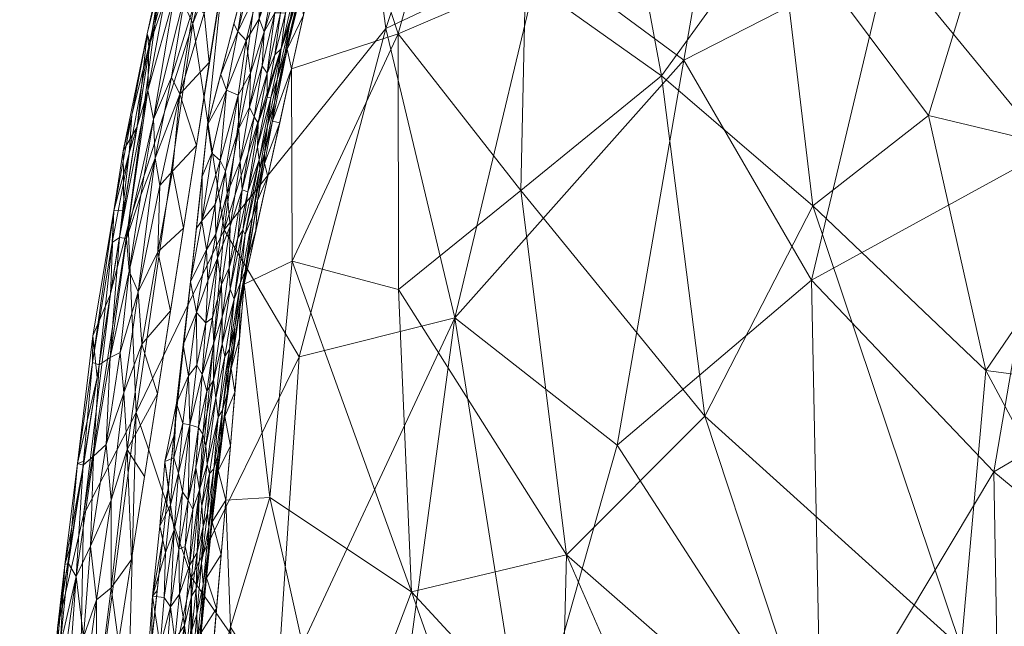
# Model space of a CAD drawing. Header units: millimetres. Extents: x -275 to 275, y 0 to 461.
# Tile 21 of 85: x -275 to -235, y 357 to 381. Entities that reach past the tile are written whole.
import ezdxf

# ---------------------------------------------------------------- set-up
doc = ezdxf.new("R2010")
doc.units = ezdxf.units.MM
doc.layers.add('A-GENM', color=13, linetype='Continuous')

# ---------------------------------------------------------------- blocks, each defined once
blk = doc.blocks.new('MODEL_CCAS1511-1000410R0 - MODEL_CCAS1511-1000410R0-465174-Preview')
at = {"layer": 'A-GENM', "lineweight": 9}
mesh = blk.add_polyface(dxfattribs=at)
corners = [(-272.167, 0), (-272.319, -150.975), (-272.479, -301.95), (-272.223, -329.002), (-270.726, -356.013), (-266.536, -382.739), (-256.83, -407.989), (-238.784, -428.131), (-214.858, -440.747), (-188.814, -448.06), (-162.114, -452.412), (-135.192, -455.069), (-108.188, -456.694), (-81.152, -457.659), (-54.105, -458.187), (-27.053, -458.42), (0, -458.452), (27.053, -458.42), (54.105, -458.187), (81.152, -457.659), (108.188, -456.694), (135.192, -455.069), (162.114, -452.412), (188.814, -448.059), (214.858, -440.746), (238.784, -428.131), (256.83, -407.989), (266.536, -382.739), (270.726, -356.013), (272.223, -329.002), (272.479, -301.95), (272.319, -150.975), (272.167, 0), (-271.479, -141.65), (-253.734, -118.36), (-222.049, -117.596), (-190.328, -117.596), (-158.607, -117.596), (-126.885, -117.596), (-95.164, -117.596), (-63.443, -117.596), (-31.721, -117.596), (0, -117.596), (15.006, -117.596), (30.013, -117.596), (45.019, -117.596), (60.026, -117.596), (75.032, -117.596), (90.039, -117.596), (105.045, -117.596), (120.051, -117.596), (135.058, -117.596), (150.064, -117.596), (165.071, -117.596), (180.077, -117.596), (195.083, -117.596), (210.09, -117.596), (225.096, -117.596), (240.103, -117.596), (255.062, -118.77), (267.363, -127.255), (271.479, -141.65), (271.5, -276.207), (270.746, -343.476), (267.133, -376.894), (262.881, -393.154), (255.834, -408.391), (245.398, -421.522), (232.048, -431.692), (216.932, -439.027), (200.945, -444.221), (167.942, -450.629), (134.487, -454.07), (67.276, -456.933), (0, -457.5), (-67.276, -456.933), (-134.485, -454.07), (-167.944, -450.629), (-200.946, -444.221), (-216.933, -439.027), (-232.048, -431.692), (-245.398, -421.522), (-255.835, -408.389), (-262.881, -393.152), (-267.133, -376.893), (-270.746, -343.476), (-271.5, -276.208), (0, -47.739), (12.205, -52.795), (17.261, -65), (12.205, -77.205), (0, -82.261), (-12.205, -77.205), (-17.261, -65), (-12.205, -52.795), (263.622, -390.318), (260.818, -397.614), (250.836, -414.68), (243.217, -423.183), (232.089, -431.661), (231.82, -431.802), (-231.823, -431.801), (-232.088, -431.662), (-243.217, -423.183), (-250.833, -414.683), (-260.819, -397.613), (-263.623, -390.318)]
mesh.append_faces([[corners[k] for k in face] for face in [(83, 105, 106), (98, 99, 25), (67, 97, 98), (80, 101, 102), (102, 103, 7), (68, 99, 100), (81, 103, 104), (65, 95, 96)]])
mesh.append_faces([[corners[k] for k in face] for face in [(8, 79, 101), (66, 26, 96), (69, 24, 100)]], dxfattribs={"vtx0": -1})
mesh.append_faces([[corners[k] for k in face] for face in [(0, 87, 32), (2, 86, 1), (4, 85, 3), (9, 78, 8), (14, 75, 13), (70, 24, 69)]], dxfattribs={"vtx0": -1, "vtx1": -1})
mesh.append_faces([[corners[k] for k in face] for face in [(94, 0, 38, 39)]], dxfattribs={"vtx0": -1, "vtx1": -1, "vtx3": -1})
mesh.append_faces([[corners[k] for k in face] for face in [(0, 35, 36), (33, 0, 1, 86), (92, 41, 42), (89, 48, 49, 88), (32, 58, 59), (62, 30, 31), (30, 62, 63), (90, 44, 45), (10, 76, 77), (75, 14, 15, 74), (28, 63, 64, 27), (23, 70, 71, 22), (70, 23, 24), (72, 21, 22, 71)]], dxfattribs={"vtx0": -1, "vtx2": -1})
mesh.append_faces([[corners[k] for k in face] for face in [(0, 36, 37, 38), (32, 52, 53, 54), (89, 46, 47, 48), (76, 10, 11, 12), (74, 15, 16, 17), (63, 28, 29, 30), (73, 18, 19, 20)]], dxfattribs={"vtx0": -1, "vtx3": -1})
mesh.append_faces([[corners[k] for k in face] for face in [(97, 26, 66)]], dxfattribs={"vtx1": -1})
mesh.append_faces([[corners[k] for k in face] for face in [(94, 87, 0), (87, 88, 32), (33, 34, 0), (34, 35, 0), (50, 51, 88, 49), (57, 58, 32, 56), (55, 56, 32, 54), (60, 61, 32), (59, 60, 32), (78, 79, 8)]], dxfattribs={"vtx1": -1, "vtx2": -1})
mesh.append_faces([[corners[k] for k in face] for face in [(51, 52, 32, 88)]], dxfattribs={"vtx1": -1, "vtx2": -1, "vtx3": -1})
mesh.append_faces([[corners[k] for k in face] for face in [(93, 94, 39, 40), (92, 93, 40, 41), (91, 92, 42, 43), (90, 91, 43, 44), (85, 86, 2, 3), (45, 46, 89, 90), (31, 32, 61, 62), (84, 85, 4, 5), (77, 78, 9, 10), (75, 76, 12, 13), (73, 74, 17, 18), (72, 73, 20, 21)]], dxfattribs={"vtx1": -1, "vtx3": -1})
mesh.append_faces([[corners[k] for k in face] for face in [(64, 95, 27), (5, 106, 84), (82, 105, 6), (6, 104, 82)]], dxfattribs={"vtx2": -1})
mesh = blk.add_polyface(dxfattribs=at)
corners = [(249.711, -340.886, -92.708), (243.163, -334.049, -105.13), (247.808, -324.328, -99.014), (274.044, -336.125, -15.779), (273.185, -356.588, -2.515), (272.402, -347.259, -25.284), (270.554, -345.633, -36.901), (270.487, -332.894, -41.008), (268.02, -342.984, -48.372), (255.97, -337.322, -81.578), (260.044, -347.662, -69.822), (254.272, -350.984, -81.154), (264.355, -353.692, -56.241), (267.787, -358.627, -42.261), (224.53, -326.591, -132.305), (226.979, -341.007, -126.12), (218.026, -334.175, -138.594), (267.436, -326.097, -53.797), (234.128, -332.957, -118.615), (235.114, -345.862, -114.022), (235.403, -362.886, -106.835), (226.525, -368.102, -115.395), (227.943, -356.719, -119.427), (257.154, -369.098, -66.314), (250.606, -363.964, -82.451), (242.767, -370.621, -91.863), (242.378, -351.238, -101.677), (216.045, -345.57, -137.66), (207.467, -331.871, -150), (238.956, -321.125, -113.533), (219.43, -359.482, -128.208), (208.882, -357.356, -140.446), (210.407, -318.576, -150), (262.663, -328.235, -67.653), (272.703, -326.339, -30.284), (270.02, -365.285, -26.715), (263.439, -367.529, -51.225), (272.136, -361.138, -14.724), (271.047, -370.081, -2.568), (274.716, -329.289, -2.492), (273.951, -342.938, -2.503), (256.794, -322.464, -82.055), (213.693, -367.795, -129.795)]
mesh.append_faces([[corners[k] for k in face] for face in [(32, 16, 28)]], dxfattribs={"vtx0": -1, "vtx1": -1})
mesh.append_faces([[corners[k] for k in face] for face in [(0, 1, 2), (3, 4, 5), (5, 6, 7), (7, 6, 8), (9, 10, 11), (12, 8, 13), (14, 15, 16), (8, 6, 13), (17, 7, 8), (18, 19, 15), (20, 21, 22), (10, 12, 23), (9, 11, 0), (24, 25, 26), (16, 27, 28), (26, 1, 0), (18, 29, 1), (26, 0, 11), (20, 22, 19), (19, 1, 26), (18, 15, 14), (27, 30, 31), (22, 27, 15), (27, 16, 15), (1, 19, 18), (20, 19, 26), (8, 12, 33), (8, 33, 17), (9, 33, 10), (7, 34, 5), (3, 5, 34), (5, 35, 6), (13, 36, 12), (6, 35, 13), (23, 12, 36), (12, 10, 33), (26, 25, 20), (37, 5, 4), (5, 37, 35), (23, 24, 11), (21, 30, 22), (27, 22, 30), (19, 22, 15), (2, 9, 0), (33, 9, 41), (23, 11, 10), (26, 11, 24), (42, 31, 30), (42, 30, 21)]], dxfattribs={"vtx0": -1, "vtx1": -1, "vtx2": -1})
mesh.append_faces([[corners[k] for k in face] for face in [(37, 4, 38)]], dxfattribs={"vtx0": -1, "vtx2": -1})
mesh.append_faces([[corners[k] for k in face] for face in [(3, 39, 40, 4)]], dxfattribs={"vtx0": -1, "vtx3": -1})
mesh = blk.add_polyface(dxfattribs=at)
corners = [(252.846, -351.499, -40.504), (254.012, -344.145, -40.326), (245.399, -342.96, -50.588), (247.07, -365.139, -43.859), (254.497, -374.236, -31.483), (252.644, -359.534, -39.012), (234.161, -336.435, -61.944), (242.199, -350.395, -52.513), (259.449, -380.557, -19.533), (254.298, -382.771, -27.528), (238.035, -377.26, -47.851), (230.015, -375.348, -54.75), (235.666, -385.063, -46.097), (266.211, -356.615, -12.203), (261.969, -349.94, -26.345), (264.616, -361.855, -15.885), (258.902, -358.046, -30.074), (259.435, -370.248, -25.089), (263.725, -371.39, -13.653), (265.825, -348.539, -16.724), (267.141, -353.014, -2.539), (265.369, -338.405, -20.324), (261.844, -339.595, -28.458), (236.718, -355.792, -56.144), (242.709, -373.619, -45.217), (231.757, -342.797, -62.94), (223.563, -342.107, -69.068), (267.881, -344.289, -2.51), (267.631, -336.408, -12.265), (267.453, -343.004, -11.471), (266.401, -361.739, -2.567), (265.661, -370.463, -2.595), (263.743, -379.145, -2.556), (235.727, -366.982, -53.656), (248.818, -378.865, -36.681), (229.942, -356.191, -61.322), (222.699, -365.263, -63.401), (220.395, -348.94, -69.663), (255.888, -338.875, -38.494), (223.836, -385.587, -53.93), (244.114, -385.388, -38.474)]
mesh.append_faces([[corners[k] for k in face] for face in [(30, 15, 31), (20, 13, 30)]], dxfattribs={"vtx0": -1, "vtx1": -1})
mesh.append_faces([[corners[k] for k in face] for face in [(0, 1, 2), (3, 4, 5), (6, 7, 2), (8, 4, 9), (10, 11, 12), (13, 14, 15), (16, 17, 18), (19, 13, 20), (19, 21, 22), (23, 3, 7), (3, 23, 24), (4, 8, 17), (23, 25, 26), (27, 28, 29), (28, 21, 29), (19, 22, 14), (30, 13, 15), (16, 15, 14), (32, 18, 8), (1, 16, 14), (5, 17, 16), (2, 7, 5), (0, 16, 1), (3, 5, 7), (23, 33, 24), (4, 3, 34), (33, 35, 36), (25, 23, 7), (35, 33, 23), (9, 4, 34), (5, 4, 17), (16, 18, 15), (18, 31, 15), (8, 18, 17), (6, 25, 7), (26, 37, 35), (1, 14, 38), (22, 38, 14), (39, 12, 11), (10, 24, 33), (24, 40, 34), (11, 33, 36), (33, 11, 10), (40, 24, 10), (3, 24, 34), (21, 19, 29), (20, 29, 19), (14, 13, 19), (2, 5, 0), (5, 16, 0), (26, 35, 23)]], dxfattribs={"vtx0": -1, "vtx1": -1, "vtx2": -1})
mesh.append_faces([[corners[k] for k in face] for face in [(29, 20, 27), (18, 32, 31)]], dxfattribs={"vtx0": -1, "vtx2": -1})
mesh = blk.add_polyface(dxfattribs=at)
corners = [(271.617, -357.716, -0.23), (271.635, -353.341, -0.091), (271.019, -358.212, -0.051), (271.102, -349.26), (270.915, -352.637), (271.029, -361.741, -0.164), (271.861, -359.887, -0.51), (272.741, -359.181, -1.552), (272.441, -358.662, -0.951), (272.161, -363.153, -1.275), (270.205, -359.354), (270.374, -363.785, -0.047), (273.188, -356.564, -2.514), (273.292, -354.81, -1.978), (272.898, -359.152, -2.094), (270.517, -366.073, -0.174), (271.224, -363.988, -0.397), (272.119, -363.312, -2.541), (272.389, -363.219, -1.847), (271.781, -367.301, -1.607), (273.379, -353.153, -2.511), (271.584, -366.687, -2.554), (273.674, -350.072, -1.981), (273.267, -352.808, -1.412), (272.795, -353.561, -0.811), (273.082, -355.865, -1.594), (272.653, -359.938, -2.527), (271.737, -363.516, -0.767), (271.506, -367.204, -1.069), (272.319, -352.62, -0.36), (272.143, -356.211, -0.448), (269.681, -362.695), (270.728, -356.013), (272.953, -348.759, -0.608), (273.178, -350.191, -0.949), (269.158, -366.036)]
mesh.append_faces([[corners[k] for k in face] for face in [(20, 13, 12), (17, 18, 21), (35, 11, 31)]], dxfattribs={"vtx0": -1, "vtx1": -1})
mesh.append_faces([[corners[k] for k in face] for face in [(0, 1, 2), (0, 5, 6), (7, 8, 9), (2, 10, 11), (12, 13, 14), (15, 16, 5), (17, 14, 18), (19, 18, 9), (13, 20, 22), (8, 23, 24), (23, 25, 13), (22, 23, 13), (13, 25, 14), (18, 14, 7), (9, 18, 7), (25, 8, 7), (9, 27, 28), (29, 0, 30), (27, 9, 8), (6, 16, 27), (16, 6, 5), (27, 8, 6), (30, 8, 24), (0, 2, 5), (11, 15, 5), (0, 6, 30), (1, 32, 2), (0, 29, 1), (33, 29, 24), (2, 11, 5), (24, 23, 34), (8, 30, 6), (24, 29, 30), (8, 25, 23), (14, 25, 7)]], dxfattribs={"vtx0": -1, "vtx1": -1, "vtx2": -1})
mesh.append_faces([[corners[k] for k in face] for face in [(1, 3, 4), (14, 17, 26), (2, 32, 10)]], dxfattribs={"vtx0": -1, "vtx2": -1})
mesh.append_faces([[corners[k] for k in face] for face in [(10, 31, 11), (26, 12, 14), (4, 32, 1)]], dxfattribs={"vtx1": -1, "vtx2": -1})
mesh = blk.add_polyface(dxfattribs=at)
corners = [(267.384, -359.216, -1.124), (267.596, -358.169, -0.936), (267.565, -357.147, -1.168), (267.39, -356.797, -1.857), (267.547, -356.2, -1.429), (267.642, -353.963, -1.823), (269.531, -355.44, -0.02), (269.047, -355.861, -0.096), (269.362, -357.871, -0.015), (268.363, -355.064, -0.431), (268.21, -354.503, -0.595), (268.064, -356.686, -0.553), (267.11, -359.64, -1.865), (267.306, -358.341, -1.562), (267.178, -358.603, -2.204), (267.959, -355.864, -0.735), (267.778, -357.867, -0.731), (267.71, -355.322, -1.208), (267.705, -354.373, -1.43), (268.452, -356.127, -0.316), (268.633, -357.445, -0.178), (268.792, -355.366, -0.189), (268.268, -357.944, -0.325), (267.866, -359.103, -0.524), (268.884, -357.815, -0.092), (268.299, -359.764, -0.22), (267.578, -354.231, -2.191), (267.387, -356.409, -2.214), (266.956, -355.195, -2.546), (266.771, -357.376, -2.553), (266.586, -359.557, -2.56), (268.105, -352.971, -0.857), (267.865, -354.896, -0.983), (268.635, -354.322, -0.301), (267.772, -356.496, -0.907), (267.551, -359.629, -0.794), (269.122, -353.783, -0.123), (269.391, -356.007), (269.585, -353.106, -0.036), (269.617, -353.919), (268.834, -359.628, -0.064), (269.165, -358.096)]
mesh.append_faces([[corners[k] for k in face] for face in [(29, 27, 28)]], dxfattribs={"vtx0": -1, "vtx1": -1})
mesh.append_faces([[corners[k] for k in face] for face in [(0, 1, 2), (3, 4, 5), (6, 7, 8), (9, 10, 11), (12, 13, 3), (12, 3, 14), (11, 15, 16), (4, 2, 17), (4, 17, 18), (19, 20, 21), (22, 11, 23), (8, 7, 24), (25, 20, 22), (20, 24, 7), (7, 21, 20), (26, 3, 5), (3, 27, 14), (26, 28, 27), (27, 29, 14), (26, 27, 3), (0, 2, 13), (3, 13, 4), (15, 31, 32), (10, 15, 11), (19, 33, 9), (23, 11, 16), (19, 11, 22), (11, 19, 9), (20, 19, 22), (31, 15, 10), (34, 15, 32), (35, 16, 1), (34, 16, 15), (2, 4, 13), (34, 2, 1), (2, 34, 17), (5, 4, 18), (21, 7, 36), (19, 21, 33), (8, 37, 6), (7, 6, 38), (8, 24, 40), (34, 32, 17), (16, 34, 1)]], dxfattribs={"vtx0": -1, "vtx1": -1, "vtx2": -1})
mesh.append_faces([[corners[k] for k in face] for face in [(14, 29, 30), (6, 37, 39)]], dxfattribs={"vtx0": -1, "vtx2": -1})
mesh.append_faces([[corners[k] for k in face] for face in [(41, 37, 8)]], dxfattribs={"vtx1": -1, "vtx2": -1})
mesh = blk.add_polyface(dxfattribs=at)
corners = [(267.866, -359.103, -0.524), (267.551, -359.629, -0.794), (267.465, -362.162, -0.59), (268.63, -361.56, -0.063), (268.834, -359.628, -0.064), (268.479, -360.541, -0.127), (267.596, -358.169, -0.936), (267.384, -359.216, -1.124), (267.319, -360.677, -0.969), (266.876, -363.008, -1.338), (267.054, -362.817, -1.011), (267.139, -361.227, -1.195), (267.11, -359.64, -1.865), (267.178, -358.603, -2.204), (266.944, -360.866, -2.186), (267.088, -360.659, -1.493), (266.868, -361.933, -1.832), (267.306, -358.341, -1.562), (267.368, -361.509, -0.772), (267.145, -363.183, -0.812), (268.035, -359.872, -0.348), (268.299, -359.764, -0.22), (268.268, -357.944, -0.325), (267.924, -361.742, -0.297), (267.733, -361.37, -0.442), (267.605, -363.057, -0.397), (269.067, -360.692, -0.016), (268.862, -363.306, -0.009), (269.362, -357.871, -0.015), (268.147, -362.08, -0.181), (268.633, -357.445, -0.178), (266.586, -359.557, -2.56), (266.401, -361.739, -2.567), (266.705, -362.942, -2.245), (266.72, -363.555, -1.632), (267.778, -357.867, -0.731), (268.303, -362.835, -0.105), (268.884, -357.815, -0.092), (268.714, -362.273), (268.939, -360.185), (269.165, -358.096)]
mesh.append_faces([[corners[k] for k in face] for face in [(0, 1, 2), (3, 4, 5), (6, 7, 8), (9, 10, 11), (12, 13, 14), (15, 12, 16), (12, 14, 16), (11, 8, 7), (1, 6, 8), (17, 12, 15), (2, 18, 19), (20, 21, 22), (23, 21, 20), (24, 25, 23), (26, 4, 3), (27, 26, 3), (4, 26, 28), (25, 24, 2), (23, 29, 21), (29, 5, 21), (30, 21, 5), (31, 14, 13), (14, 32, 33), (33, 16, 14), (16, 34, 15), (11, 15, 9), (7, 17, 15), (15, 34, 9), (0, 35, 1), (0, 24, 20), (8, 10, 18), (15, 11, 7), (10, 8, 11), (1, 8, 18), (1, 18, 2), (0, 20, 22), (23, 20, 24), (36, 3, 5), (5, 4, 37), (36, 5, 29), (39, 28, 26), (26, 27, 38), (0, 2, 24), (5, 37, 30)]], dxfattribs={"vtx0": -1, "vtx1": -1, "vtx2": -1})
mesh.append_faces([[corners[k] for k in face] for face in [(14, 31, 32), (26, 38, 39), (28, 39, 40)]], dxfattribs={"vtx0": -1, "vtx2": -1})
mesh = blk.add_polyface(dxfattribs=at)
corners = [(229.71, -387.945, -96.937), (223.343, -379.209, -111.659), (233.181, -375.868, -102.12), (264.161, -390.037, -24.246), (263.99, -396.324, -2.706), (260.837, -400.04, -19.964), (272.136, -361.138, -14.724), (270.344, -372.826, -14.291), (270.02, -365.285, -26.715), (239.643, -383.737, -87.18), (253.659, -383.748, -62.616), (245.776, -391.735, -69.943), (247.921, -379.497, -77.256), (216.781, -384.658, -114.245), (213.693, -367.795, -129.795), (257.154, -369.098, -66.314), (266.46, -372.655, -36.762), (267.729, -380.982, -20.278), (267.787, -358.627, -42.261), (263.439, -367.529, -51.225), (259.942, -380.771, -50.352), (256.38, -391.519, -48.103), (253.896, -403.958, -36.445), (250.202, -397.935, -54.307), (226.525, -368.102, -115.395), (235.403, -362.886, -106.835), (215.793, -399.455, -100.488), (204.779, -398.541, -111.267), (211.097, -391.337, -113.501), (242.767, -370.621, -91.863), (250.606, -363.964, -82.451), (220.691, -391.519, -103.9), (224.266, -399.38, -91.712), (236.538, -398.426, -77.215), (271.047, -370.081, -2.568), (261.118, -389.703, -36.682), (268.908, -383.574, -2.622), (242.205, -402.577, -63.271), (207.127, -375.2, -131.102)]
mesh.append_faces([[corners[k] for k in face] for face in [(36, 7, 34)]], dxfattribs={"vtx0": -1, "vtx1": -1})
mesh.append_faces([[corners[k] for k in face] for face in [(0, 1, 2), (3, 4, 5), (6, 7, 8), (9, 0, 2), (10, 11, 12), (1, 13, 14), (15, 10, 12), (16, 8, 17), (18, 16, 19), (19, 16, 20), (21, 22, 23), (2, 24, 25), (11, 10, 23), (26, 27, 28), (12, 29, 30), (13, 1, 31), (31, 1, 0), (28, 31, 26), (32, 0, 33), (9, 12, 11), (7, 6, 34), (16, 18, 8), (20, 16, 35), (16, 17, 3), (3, 5, 35), (11, 37, 33), (10, 20, 21), (37, 11, 23), (9, 11, 33), (29, 12, 9), (15, 12, 30), (2, 29, 9), (17, 7, 36), (8, 7, 17), (20, 15, 19), (21, 20, 35), (15, 20, 10), (22, 21, 35), (10, 21, 23), (33, 0, 9), (31, 0, 32), (24, 2, 1), (2, 25, 29), (14, 24, 1), (26, 31, 32), (31, 28, 13), (28, 38, 13), (14, 13, 38), (16, 3, 35), (4, 3, 17)]], dxfattribs={"vtx0": -1, "vtx1": -1, "vtx2": -1})
mesh.append_faces([[corners[k] for k in face] for face in [(17, 36, 4)]], dxfattribs={"vtx0": -1, "vtx2": -1})
mesh = blk.add_polyface(dxfattribs=at)
corners = [(266.705, -362.942, -2.245), (266.401, -361.739, -2.567), (266.216, -363.92, -2.574), (266.248, -367.832, -1.342), (266.713, -365.09, -1.127), (266.531, -365.378, -1.491), (267.368, -361.509, -0.772), (267.054, -362.817, -1.011), (267.145, -363.183, -0.812), (267.908, -366.764, -0.081), (268.127, -364.831, -0.088), (267.844, -364.785, -0.174), (268.385, -365.66, -0.025), (268.501, -363.446, -0.047), (267.499, -364.678, -0.341), (267.351, -366.809, -0.271), (266.876, -363.008, -1.338), (266.436, -365.116, -2.252), (266.593, -364.105, -1.945), (266.44, -367.539, -1.026), (266.796, -365.875, -0.83), (267.2, -363.936, -0.645), (266.72, -363.555, -1.632), (266.868, -361.933, -1.832), (266.343, -366.047, -1.947), (266.901, -366.59, -0.603), (267.164, -366.143, -0.436), (267.324, -364.408, -0.483), (267.605, -363.057, -0.397), (267.465, -362.162, -0.59), (268.147, -362.08, -0.181), (267.924, -361.742, -0.297), (267.566, -367.189, -0.161), (268.303, -362.835, -0.105), (268.63, -361.56, -0.063), (266.031, -366.101, -2.581), (266.176, -367.056, -2.254), (268.862, -363.306, -0.009), (268.488, -364.362), (268.714, -362.273), (266.287, -367.015, -1.576), (268.262, -366.451)]
mesh.append_faces([[corners[k] for k in face] for face in [(3, 4, 5), (6, 7, 8), (9, 10, 11), (10, 12, 13), (14, 15, 11), (4, 7, 16), (17, 18, 0), (4, 19, 20), (21, 8, 20), (4, 16, 5), (18, 22, 23), (24, 18, 17), (8, 4, 20), (20, 25, 21), (26, 15, 14), (27, 25, 26), (28, 29, 27), (11, 30, 31), (27, 26, 14), (32, 11, 15), (33, 13, 34), (28, 27, 14), (25, 27, 21), (14, 11, 31), (14, 31, 28), (22, 18, 5), (36, 17, 35), (17, 36, 24), (5, 18, 24), (17, 0, 2), (0, 18, 23), (5, 16, 22), (11, 32, 9), (37, 12, 38), (34, 13, 37), (12, 37, 13), (30, 11, 33), (10, 33, 11), (5, 24, 40), (8, 7, 4), (29, 8, 21), (29, 21, 27), (12, 10, 9), (33, 10, 13)]], dxfattribs={"vtx0": -1, "vtx1": -1, "vtx2": -1})
mesh.append_faces([[corners[k] for k in face] for face in [(0, 1, 2), (37, 38, 39)]], dxfattribs={"vtx0": -1, "vtx2": -1})
mesh.append_faces([[corners[k] for k in face] for face in [(2, 35, 17), (41, 38, 12)]], dxfattribs={"vtx1": -1, "vtx2": -1})
mesh = blk.add_polyface(dxfattribs=at)
corners = [(271.224, -363.988, -0.397), (270.517, -366.073, -0.174), (270.667, -367.697, -0.357), (269.055, -374.446, -0.12), (269.144, -371.758, -0.032), (268.545, -375.021, -0.027), (269.255, -375.543, -0.286), (269.831, -374.057, -0.471), (270.292, -370.985, -0.434), (270.374, -363.785, -0.047), (269.794, -368.033, -0.045), (271.069, -367.497, -0.628), (271.762, -368.381, -2.101), (272.389, -363.219, -1.847), (271.781, -367.301, -1.607), (269.552, -378.277, -0.966), (270.303, -375.75, -1.365), (270.685, -372.341, -1.016), (270.924, -373.415, -1.896), (270.545, -375.836, -2.195), (270.515, -373.435, -2.581), (270.979, -372.146, -1.452), (270.195, -377.276, -1.829), (271.506, -367.204, -1.069), (272.161, -363.153, -1.275), (269.935, -370.151, -0.177), (270.4, -372.298, -0.689), (271.05, -370.061, -2.568), (269.981, -376.81, -2.595), (271.584, -366.687, -2.554), (271.737, -363.516, -0.767), (269.158, -366.036), (268.635, -369.377), (268.111, -372.717), (267.588, -376.058), (269.311, -377.123, -0.509)]
mesh.append_faces([[corners[k] for k in face] for face in [(0, 1, 2), (3, 4, 5), (6, 7, 8), (9, 10, 1), (2, 8, 11), (12, 13, 14), (15, 16, 17), (18, 19, 20), (16, 21, 17), (18, 16, 22), (23, 14, 24), (17, 23, 11), (1, 10, 25), (15, 17, 26), (21, 16, 18), (18, 14, 21), (23, 21, 14), (12, 18, 27), (13, 12, 29), (18, 12, 14), (11, 23, 30), (21, 23, 17), (11, 30, 0), (11, 8, 26), (9, 31, 10), (32, 4, 10), (25, 8, 2), (4, 25, 10), (6, 25, 3), (25, 4, 3), (33, 5, 4), (25, 6, 8), (26, 8, 7), (26, 7, 35), (11, 26, 17), (0, 2, 11), (25, 2, 1)]], dxfattribs={"vtx0": -1, "vtx1": -1, "vtx2": -1})
mesh.append_faces([[corners[k] for k in face] for face in [(19, 28, 20), (4, 32, 33), (5, 33, 34)]], dxfattribs={"vtx0": -1, "vtx2": -1})
mesh.append_faces([[corners[k] for k in face] for face in [(20, 27, 18), (27, 29, 12), (31, 32, 10)]], dxfattribs={"vtx1": -1, "vtx2": -1})
mesh = blk.add_polyface(dxfattribs=at)
corners = [(266.576, -370.44, -0.414), (266.93, -369.106, -0.321), (266.882, -368.089, -0.446), (266.796, -365.875, -0.83), (266.44, -367.539, -1.026), (266.542, -368.05, -0.772), (266.248, -367.832, -1.342), (266.713, -365.09, -1.127), (266.549, -369.14, -0.594), (266.03, -368.724, -1.622), (265.622, -370.98, -1.917), (265.805, -370.528, -1.448), (266.267, -371.113, -0.573), (266.224, -370.262, -0.758), (267.58, -369.311, -0.073), (267.823, -370.567, -0.012), (268.122, -368.011, -0.019), (266.901, -366.59, -0.603), (266.062, -369.85, -1.093), (266.287, -367.015, -1.576), (266.074, -367.985, -1.949), (266.343, -366.047, -1.947), (266.176, -367.056, -2.254), (265.826, -369.462, -2.229), (265.661, -370.463, -2.595), (265.49, -371.566, -2.261), (267.164, -366.143, -0.436), (266.728, -371.509, -0.235), (267.206, -368.903, -0.204), (267.122, -370.599, -0.141), (267.351, -366.809, -0.271), (267.566, -367.189, -0.161), (268.385, -365.66, -0.025), (267.908, -366.764, -0.081), (265.846, -368.282, -2.588), (266.031, -366.101, -2.581), (268.036, -368.539), (268.262, -366.451), (267.181, -371.847, -0.073), (266.531, -365.378, -1.491), (267.81, -370.628)]
mesh.append_faces([[corners[k] for k in face] for face in [(37, 16, 36)]], dxfattribs={"vtx0": -1, "vtx1": -1})
mesh.append_faces([[corners[k] for k in face] for face in [(0, 1, 2), (3, 4, 5), (6, 4, 7), (2, 8, 0), (9, 10, 11), (12, 8, 13), (14, 15, 16), (5, 17, 3), (11, 18, 6), (18, 4, 6), (6, 19, 9), (20, 21, 22), (9, 11, 6), (23, 20, 22), (23, 24, 25), (5, 4, 18), (5, 18, 13), (13, 8, 5), (5, 8, 17), (26, 17, 2), (8, 12, 0), (17, 8, 2), (1, 27, 28), (28, 29, 14), (29, 28, 27), (2, 1, 30), (2, 30, 26), (31, 30, 28), (32, 33, 16), (34, 23, 22), (10, 20, 23), (19, 20, 9), (14, 31, 28), (16, 15, 36), (16, 37, 32), (14, 16, 33), (14, 33, 31), (15, 14, 38), (19, 6, 39), (10, 9, 20), (20, 19, 21), (27, 1, 0), (30, 1, 28)]], dxfattribs={"vtx0": -1, "vtx1": -1, "vtx2": -1})
mesh.append_faces([[corners[k] for k in face] for face in [(22, 35, 34)]], dxfattribs={"vtx0": -1, "vtx2": -1})
mesh.append_faces([[corners[k] for k in face] for face in [(34, 24, 23), (40, 36, 15)]], dxfattribs={"vtx1": -1, "vtx2": -1})
mesh = blk.add_polyface(dxfattribs=at)
corners = [(265.515, -374.182, -0.826), (265.909, -372.328, -0.735), (265.71, -372.637, -0.928), (265.742, -374.269, -0.565), (266.22, -372.799, -0.395), (266.267, -371.113, -0.573), (265.121, -373.832, -2.056), (265.327, -373.18, -1.575), (265.622, -370.98, -1.917), (266.963, -375.745, -0.01), (267.371, -373.012, -0.016), (266.621, -375.455, -0.06), (265.02, -375.118, -1.458), (265.612, -372.462, -1.149), (265.49, -371.566, -2.261), (265.182, -372.634, -2.585), (265.815, -375.409, -0.36), (266.339, -374.121, -0.212), (266.728, -371.509, -0.235), (266.807, -372.476, -0.144), (266.834, -373.675, -0.081), (267.181, -371.847, -0.073), (265.052, -375.481, -1.207), (265.805, -370.528, -1.448), (266.062, -369.85, -1.093), (264.836, -375.73, -1.715), (264.836, -375.329, -2.238), (264.702, -374.804, -2.576), (266.576, -370.44, -0.414), (266.224, -370.262, -0.758), (265.091, -376.956, -0.717), (266.416, -375.022, -0.128), (267.122, -370.599, -0.141), (267.584, -372.717), (267.823, -370.567, -0.012), (267.81, -370.628), (265.661, -370.463, -2.595), (265.826, -369.462, -2.229), (267.358, -374.805), (265.117, -375.995, -0.921), (267.58, -369.311, -0.073)]
mesh.append_faces([[corners[k] for k in face] for face in [(0, 1, 2), (3, 4, 5), (6, 7, 8), (9, 10, 11), (7, 12, 13), (6, 14, 15), (3, 16, 4), (17, 18, 4), (19, 20, 21), (22, 0, 2), (1, 3, 5), (23, 7, 13), (23, 8, 7), (24, 23, 13), (25, 6, 26), (27, 26, 6), (6, 25, 7), (24, 13, 2), (18, 28, 4), (4, 16, 17), (1, 5, 29), (4, 28, 5), (29, 24, 2), (1, 0, 3), (30, 3, 0), (20, 31, 11), (32, 19, 21), (33, 34, 10), (14, 6, 8), (37, 14, 8), (2, 1, 29), (22, 2, 13), (10, 9, 38), (13, 12, 22), (7, 25, 12), (0, 22, 39), (10, 34, 21), (20, 10, 21), (19, 32, 18), (40, 32, 21), (18, 17, 19), (31, 20, 19), (31, 19, 17), (10, 20, 11)]], dxfattribs={"vtx0": -1, "vtx1": -1, "vtx2": -1})
mesh.append_faces([[corners[k] for k in face] for face in [(34, 33, 35), (6, 15, 27), (14, 36, 15)]], dxfattribs={"vtx0": -1, "vtx2": -1})
mesh.append_faces([[corners[k] for k in face] for face in [(38, 33, 10)]], dxfattribs={"vtx1": -1, "vtx2": -1})
mesh = blk.add_polyface(dxfattribs=at)
corners = [(269.503, -380.054, -1.5), (268.065, -385.4, -1.182), (268.504, -384.869, -1.859), (269.577, -380.565, -2.123), (268.485, -382.084, -0.706), (267.092, -387.021, -0.58), (269.552, -378.277, -0.966), (269.311, -377.123, -0.509), (269.255, -375.543, -0.286), (268.26, -378.128, -0.094), (268.59, -378.811, -0.276), (269.055, -374.446, -0.12), (267.588, -376.058), (267.064, -379.399), (268.545, -375.021, -0.027), (268.031, -382.244, -0.388), (268.883, -381.807, -1.095), (267.683, -386.746, -2.642), (268.912, -383.558, -2.621), (268.498, -385.191, -2.28), (267.106, -384.981, -0.25), (269.981, -376.81, -2.595), (269.446, -380.184, -2.608), (270.195, -377.276, -1.829), (270.545, -375.836, -2.195), (270.924, -373.415, -1.896), (270.303, -375.75, -1.365), (266.461, -385.375, -0.065), (266.113, -388.443, -0.229), (267.693, -381.7, -0.161), (267.278, -381.399, -0.034), (266.541, -382.74), (269.831, -374.057, -0.471), (270.4, -372.298, -0.689), (267.114, -390.12, -2.186), (265.327, -385.896)]
mesh.append_faces([[corners[k] for k in face] for face in [(21, 3, 22), (31, 30, 13)]], dxfattribs={"vtx0": -1, "vtx1": -1})
mesh.append_faces([[corners[k] for k in face] for face in [(0, 1, 2), (3, 0, 2), (1, 4, 5), (6, 7, 4), (8, 9, 10), (9, 8, 11), (9, 11, 14), (15, 4, 7), (4, 1, 16), (2, 19, 3), (20, 5, 15), (23, 24, 25), (4, 16, 6), (7, 10, 15), (26, 6, 0), (23, 26, 0), (0, 3, 23), (3, 21, 24), (20, 27, 28), (27, 29, 30), (3, 24, 23), (30, 9, 13), (9, 14, 12), (10, 9, 29), (27, 30, 31), (9, 30, 29), (10, 29, 15), (10, 7, 8), (20, 15, 29), (5, 4, 15), (27, 20, 29), (32, 8, 7), (33, 7, 6), (3, 19, 18), (34, 19, 2), (1, 0, 16), (0, 6, 16)]], dxfattribs={"vtx0": -1, "vtx1": -1, "vtx2": -1})
mesh.append_faces([[corners[k] for k in face] for face in [(9, 12, 13), (3, 18, 22), (27, 31, 35)]], dxfattribs={"vtx0": -1, "vtx2": -1})
mesh.append_faces([[corners[k] for k in face] for face in [(17, 18, 19)]], dxfattribs={"vtx1": -1, "vtx2": -1})
mesh = blk.add_polyface(dxfattribs=at)
corners = [(265.406, -378.97, -0.213), (265.875, -376.737, -0.206), (265.437, -377.602, -0.335), (265.091, -376.956, -0.717), (264.727, -378.003, -0.913), (264.727, -378.98, -0.663), (264.585, -377.974, -1.168), (264.32, -378.723, -1.426), (264.171, -379.961, -1.142), (263.916, -379.94, -2.02), (264.009, -379.803, -1.682), (264.436, -377.772, -1.713), (264.85, -380.636, -0.301), (264.928, -379.268, -0.439), (265.815, -375.409, -0.36), (266.621, -375.455, -0.06), (265.904, -378.085, -0.108), (266.37, -378.283, -0.018), (265.117, -375.995, -0.921), (265.254, -377.215, -0.514), (265.02, -375.118, -1.458), (264.836, -375.73, -1.715), (264.717, -376.844, -1.391), (264.836, -375.329, -2.238), (264.222, -376.975, -2.566), (264.519, -377.042, -2.116), (263.743, -379.145, -2.556), (265.742, -374.269, -0.565), (266.339, -374.121, -0.212), (265.581, -380.29, -0.073), (266.416, -375.022, -0.128), (265.909, -380.654, -0.014), (266.601, -378.926), (264.417, -379.715, -0.838), (265.052, -375.481, -1.207), (265.515, -374.182, -0.826), (267.133, -376.894), (266.963, -375.745, -0.01), (267.358, -374.805), (264.702, -374.804, -2.576)]
mesh.append_faces([[corners[k] for k in face] for face in [(38, 37, 36), (24, 23, 39)]], dxfattribs={"vtx0": -1, "vtx1": -1})
mesh.append_faces([[corners[k] for k in face] for face in [(0, 1, 2), (3, 4, 5), (6, 7, 8), (9, 10, 11), (12, 2, 13), (2, 1, 14), (15, 16, 17), (4, 3, 18), (19, 5, 13), (20, 21, 22), (23, 24, 25), (9, 25, 26), (7, 11, 10), (22, 7, 6), (19, 2, 14), (19, 14, 27), (14, 1, 28), (16, 1, 0), (13, 2, 19), (0, 2, 12), (16, 0, 29), (16, 29, 17), (30, 16, 15), (31, 32, 17), (19, 3, 5), (33, 5, 4), (6, 8, 4), (22, 11, 7), (21, 25, 11), (9, 11, 25), (18, 6, 4), (22, 6, 34), (20, 22, 34), (11, 22, 21), (27, 3, 19), (18, 3, 35), (6, 18, 34), (36, 37, 17), (17, 37, 15), (21, 23, 25), (28, 1, 30), (16, 30, 1), (8, 33, 4)]], dxfattribs={"vtx0": -1, "vtx1": -1, "vtx2": -1})
mesh.append_faces([[corners[k] for k in face] for face in [(24, 26, 25), (32, 36, 17)]], dxfattribs={"vtx1": -1, "vtx2": -1})
mesh = blk.add_polyface(dxfattribs=at)
corners = [(232.744, -419.723, -20.318), (238.737, -414.362, -20.747), (231.248, -410.2, -32.191), (225.391, -429.424, -11.588), (215.715, -433.5, -12.94), (223.451, -433.15, -2.482), (244.242, -408.338, -20.977), (244.148, -415.147, -11.675), (247.666, -400.266, -24.419), (249.716, -407.766, -12.685), (253.947, -398.959, -15.295), (256.361, -401.747, -2.49), (259.093, -394.787, -2.504), (259.449, -380.557, -19.533), (261.824, -387.827, -2.517), (263.743, -379.145, -2.556), (232.177, -425.414, -11.334), (225.93, -423.942, -20.849), (244.114, -385.388, -38.474), (241.508, -393.495, -36.269), (250.994, -390.589, -27.421), (220.946, -408.945, -40.168), (226.459, -400.018, -43.624), (236.677, -425.198, -2.477), (242.299, -419.924, -2.478), (238.443, -420.636, -11.465), (238.132, -401.158, -34.012), (217.721, -399.931, -48.7), (232.348, -393.042, -44.149), (235.666, -385.063, -46.097), (223.836, -385.587, -53.93), (238.035, -377.26, -47.851), (256.981, -389.457, -18.214), (219.199, -420.657, -29.939), (226.018, -416.697, -29.7), (230.064, -429.174, -2.48), (218.567, -428.063, -20.667), (247.922, -414.65, -2.48), (252.141, -408.199, -2.485), (254.298, -382.771, -27.528), (248.818, -378.865, -36.681)]
mesh.append_faces([[corners[k] for k in face] for face in [(23, 16, 35)]], dxfattribs={"vtx0": -1, "vtx1": -1})
mesh.append_faces([[corners[k] for k in face] for face in [(0, 1, 2), (3, 4, 5), (6, 1, 7), (8, 9, 10), (16, 17, 3), (18, 19, 20), (21, 2, 22), (0, 25, 1), (2, 26, 22), (27, 21, 22), (28, 29, 30), (10, 20, 8), (18, 31, 29), (14, 13, 32), (26, 28, 22), (21, 33, 34), (0, 2, 34), (34, 2, 21), (1, 6, 26), (1, 26, 2), (19, 18, 29), (34, 17, 0), (0, 16, 25), (17, 36, 3), (3, 35, 16), (33, 17, 34), (25, 16, 23), (16, 0, 17), (9, 7, 37), (7, 9, 6), (10, 32, 20), (10, 9, 38), (9, 8, 6), (26, 6, 8), (39, 20, 32), (18, 20, 40), (24, 7, 25), (1, 25, 7), (36, 17, 33), (28, 19, 29), (26, 8, 19), (20, 19, 8), (10, 12, 32), (20, 39, 40), (13, 39, 32), (22, 28, 30), (19, 28, 26)]], dxfattribs={"vtx0": -1, "vtx1": -1, "vtx2": -1})
mesh.append_faces([[corners[k] for k in face] for face in [(10, 11, 12), (13, 14, 15), (3, 5, 35), (7, 24, 37), (10, 38, 11), (9, 37, 38)]], dxfattribs={"vtx0": -1, "vtx2": -1})
mesh.append_faces([[corners[k] for k in face] for face in [(23, 24, 25), (12, 14, 32)]], dxfattribs={"vtx1": -1, "vtx2": -1})
mesh = blk.add_polyface(dxfattribs=at)
corners = [(264.171, -379.961, -1.142), (263.83, -380.939, -1.419), (263.631, -382.251, -1.156), (263.827, -383.42, -0.54), (263.736, -384.695, -0.37), (264.178, -382.936, -0.374), (263.376, -382.446, -1.748), (263.385, -382.153, -2.139), (262.825, -384.379, -2.088), (263.33, -383.001, -1.428), (263.12, -384.212, -1.191), (263.425, -383.497, -0.975), (263.988, -381.39, -0.903), (264.928, -379.268, -0.439), (264.426, -381.406, -0.454), (264.85, -380.636, -0.301), (265.041, -382.474, -0.079), (265.196, -383.588, -0.015), (265.909, -380.654, -0.014), (265.581, -380.29, -0.073), (265.406, -378.97, -0.213), (265.054, -381.165, -0.162), (264.389, -383.038, -0.248), (262.784, -383.486, -2.536), (264.009, -379.803, -1.682), (264.568, -383.411, -0.144), (264.48, -384.666, -0.082), (266.37, -378.283, -0.018), (264.727, -378.98, -0.663), (264.189, -381.403, -0.658), (263.636, -383.283, -0.763), (265.538, -382.991), (266.07, -380.959), (264.417, -379.715, -0.838), (264.32, -378.723, -1.426), (262.806, -384.748, -1.663), (263.916, -379.94, -2.02), (263.743, -379.145, -2.556), (263.263, -381.316, -2.546), (266.601, -378.926)]
mesh.append_faces([[corners[k] for k in face] for face in [(23, 7, 38), (39, 18, 32)]], dxfattribs={"vtx0": -1, "vtx1": -1})
mesh.append_faces([[corners[k] for k in face] for face in [(0, 1, 2), (3, 4, 5), (6, 7, 8), (1, 9, 2), (2, 9, 10), (11, 12, 2), (13, 14, 15), (16, 17, 18), (19, 20, 21), (15, 22, 21), (0, 2, 12), (23, 8, 7), (6, 1, 24), (21, 20, 15), (14, 5, 15), (16, 19, 21), (16, 25, 26), (27, 19, 18), (13, 28, 14), (14, 28, 29), (3, 14, 29), (22, 5, 4), (30, 3, 29), (25, 21, 22), (17, 16, 26), (12, 30, 29), (10, 11, 2), (33, 29, 28), (0, 34, 1), (33, 0, 12), (24, 1, 34), (9, 1, 6), (35, 9, 6), (6, 8, 35), (7, 36, 38), (12, 11, 30), (6, 24, 36), (21, 25, 16), (15, 5, 22), (36, 7, 6), (16, 18, 19), (18, 17, 31), (3, 5, 14), (29, 33, 12)]], dxfattribs={"vtx0": -1, "vtx1": -1, "vtx2": -1})
mesh.append_faces([[corners[k] for k in face] for face in [(18, 31, 32), (36, 37, 38)]], dxfattribs={"vtx0": -1, "vtx2": -1})

msp = doc.modelspace()

# ---------------------------------------------------------------- block references
at = {"layer": 'A-GENM', "lineweight": 9, "rotation": 180}
msp.add_blockref('MODEL_CCAS1511-1000410R0 - MODEL_CCAS1511-1000410R0-465174-Preview', (0, 0, 850), dxfattribs=at)

doc.saveas('drawing.dxf')
